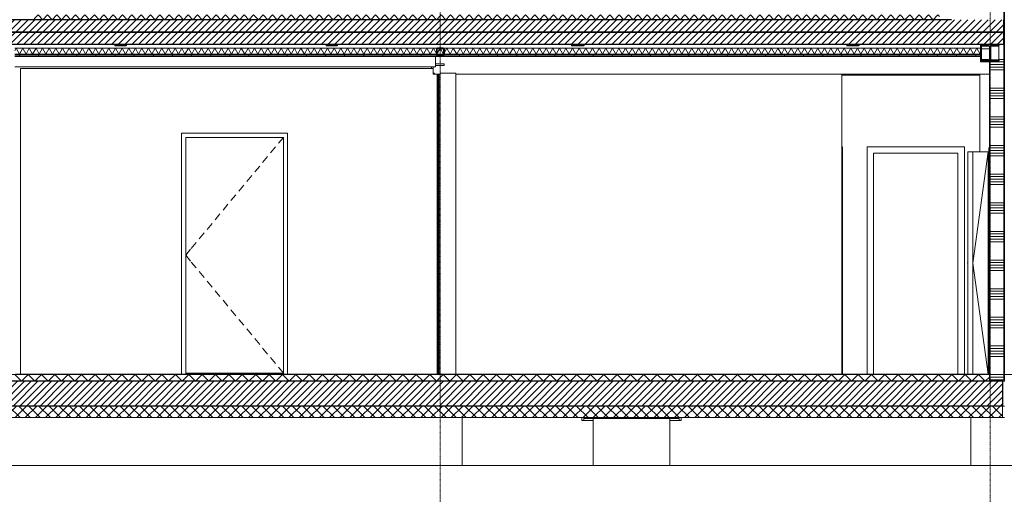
# Model space of a CAD drawing. Extents: x 0 to 92550, y 0 to 59400.
# Tile 6 of 37: x 19891 to 30188, y 10447 to 15416. Entities that reach past the tile are written whole.
import ezdxf
from ezdxf.xclip import XClip

# ---------------------------------------------------------------- set-up
doc = ezdxf.new("R2010")
doc.units = 0
doc.header["$MEASUREMENT"] = 0
doc.header["$XCLIPFRAME"] = 0
for name, pattern in [('Streep-punt fijn', [1251.000023, 626.000023, -312.5, 0, -312.5]), ('Streep-streepje', [1300, 1000, -100, 100, -100]), ('Streeplijn grof', [937.5, 625, -312.5])]:
    doc.linetypes.add(name, pattern=pattern)
for name, color, linetype in [('ZZ 16 Fundering', 7, 'Continuous'), ('ZZ 21 Buitenwand spouwblad hsb', 7, 'Continuous'), ('ZZ 21 Buitenwand spouwisolatie', 7, 'Continuous'), ('ZZ 22 Binnenwand metal stud', 7, 'Continuous'), ('ZZ 23 Vloeren geïsoleerd', 7, 'Continuous'), ('ZZ 23 Vloeren ongeïsoleerd', 7, 'Continuous'), ('ZZ 28 HDC staalconstructies', 7, 'Continuous'), ('ZZ 41 Buitenwandafwerking gevelhout', 7, 'Continuous'), ('ZZ 42 Aftimmerwerk algemeen', 7, 'Continuous'), ('ZZ 43 Vloerafwerking dekvloer', 7, 'Continuous'), ('ZZ 45 Plafond koofconstructies', 7, 'Continuous'), ('ZZ 45 Plafond verlaagd plafond systeemplafond', 7, 'Continuous'), ('ZZ A Stramien', 7, 'Continuous'), ('ZZ B Bouwbesluitlijnen', 7, 'Continuous')]:
    doc.layers.add(name, color=color, linetype=linetype)
pattern_1 = [(45, (51688.867, 11700), (-35.35534, 35.35534), [])]
pattern_2 = [(135, (51688.87, 11700), (159.099, 159.099), []), (135, (51635.83, 11646.97), (159.099, 159.099), [])]
pattern_3 = [(90, (51688.87, 11700), (-200, 0), [])]

# ---------------------------------------------------------------- blocks, each defined once
blk = doc.blocks.new('*X67')
at = {"layer": 'ZZ 22 Binnenwand metal stud', "color": 7, "linetype": 'Continuous', "lineweight": 5, "ltscale": 0.01}
for p, q in [((30184, 15300), (30179, 15300)), ((30184, 15273), (30179, 15273)), ((30184, 15245), (30179, 15245)), ((30184, 15218), (30179, 15218)), ((30184, 15190), (30179, 15190)), ((30184, 14973), (30034, 14973)), ((30184, 14945), (30034, 14945)), ((30184, 15000), (30129, 15000)), ((30184, 14918), (30034, 14918)), ((30184, 14890), (30034, 14890)), ((30184, 14700), (30034, 14700)), ((30184, 14673), (30034, 14673)), ((30184, 14645), (30034, 14645)), ((30184, 14618), (30034, 14618)), ((30184, 14590), (30034, 14590)), ((30184, 14400), (30034, 14400)), ((30184, 14373), (30034, 14373)), ((30184, 14345), (30034, 14345)), ((30184, 14318), (30034, 14318)), ((30184, 14290), (30034, 14290)), ((30184, 14100), (30034, 14100)), ((30184, 14073), (30034, 14073)), ((30184, 14045), (30034, 14045)), ((30184, 14018), (30034, 14018)), ((30184, 13990), (30034, 13990)), ((30184, 13800), (30034, 13800)), ((30184, 13773), (30034, 13773)), ((30184, 13745), (30034, 13745)), ((30184, 13718), (30034, 13718)), ((30184, 13690), (30034, 13690)), ((30184, 13500), (30034, 13500)), ((30184, 13473), (30034, 13473)), ((30184, 13445), (30034, 13445)), ((30184, 13418), (30034, 13418)), ((30184, 13390), (30034, 13390)), ((30184, 13200), (30034, 13200)), ((30184, 13173), (30034, 13173)), ((30184, 13145), (30034, 13145)), ((30184, 13118), (30034, 13118)), ((30184, 13090), (30034, 13090)), ((30184, 12900), (30034, 12900)), ((30184, 12873), (30034, 12873)), ((30184, 12845), (30034, 12845)), ((30184, 12818), (30034, 12818)), ((30184, 12790), (30034, 12790)), ((30184, 12600), (30034, 12600)), ((30184, 12573), (30034, 12573)), ((30184, 12545), (30034, 12545)), ((30184, 12518), (30034, 12518)), ((30184, 12490), (30034, 12490)), ((30184, 12300), (30034, 12300)), ((30184, 12273), (30034, 12273)), ((30184, 12245), (30034, 12245)), ((30184, 12218), (30034, 12218)), ((30184, 12190), (30034, 12190)), ((30184, 12000), (30034, 12000)), ((30184, 11973), (30034, 11973)), ((30184, 11945), (30034, 11945)), ((30184, 11918), (30034, 11918)), ((30184, 11890), (30034, 11890)), ((30184, 11700), (30034, 11700)), ((30184, 11673), (30034, 11673)), ((30184, 11645), (30034, 11645))]:
    blk.add_line(p, q, dxfattribs=at)
blk = doc.blocks.new('*X88')
at = {"layer": 'ZZ 43 Vloerafwerking dekvloer', "color": 7, "linetype": 'Continuous', "lineweight": 5, "ltscale": 0.01}
for p, q in [((20044, 15425), (20084, 15465)), ((20084, 15465), (20133, 15416)), ((20133, 15416), (20182, 15465)), ((20182, 15465), (20231, 15416)), ((20231, 15416), (20280, 15465)), ((20280, 15465), (20329, 15416)), ((20329, 15416), (20378, 15465)), ((20378, 15465), (20427, 15416)), ((20427, 15416), (20476, 15465)), ((20476, 15465), (20525, 15416)), ((20525, 15416), (20574, 15465)), ((20574, 15465), (20623, 15416)), ((20623, 15416), (20672, 15465)), ((20672, 15465), (20721, 15416)), ((20721, 15416), (20770, 15465)), ((20770, 15465), (20819, 15416)), ((20819, 15416), (20868, 15465)), ((20868, 15465), (20917, 15416)), ((20917, 15416), (20966, 15465)), ((20966, 15465), (21015, 15416)), ((21015, 15416), (21064, 15465)), ((21064, 15465), (21113, 15416)), ((21113, 15416), (21162, 15465)), ((21162, 15465), (21211, 15416)), ((21211, 15416), (21260, 15465)), ((21260, 15465), (21309, 15416)), ((21309, 15416), (21358, 15465)), ((21358, 15465), (21407, 15416)), ((21407, 15416), (21456, 15465)), ((21456, 15465), (21505, 15416)), ((21505, 15416), (21554, 15465)), ((21554, 15465), (21603, 15416)), ((21603, 15416), (21652, 15465)), ((21652, 15465), (21701, 15416)), ((21701, 15416), (21750, 15465)), ((21750, 15465), (21799, 15416)), ((21799, 15416), (21848, 15465)), ((21848, 15465), (21897, 15416)), ((21897, 15416), (21946, 15465)), ((21946, 15465), (21995, 15416)), ((21995, 15416), (22044, 15465)), ((22044, 15465), (22093, 15416)), ((22093, 15416), (22142, 15465)), ((22142, 15465), (22191, 15416)), ((22191, 15416), (22240, 15465)), ((22240, 15465), (22289, 15416)), ((22289, 15416), (22338, 15465)), ((22338, 15465), (22387, 15416)), ((22387, 15416), (22436, 15465)), ((22436, 15465), (22485, 15416)), ((22485, 15416), (22534, 15465)), ((22534, 15465), (22583, 15416)), ((22583, 15416), (22632, 15465)), ((22632, 15465), (22681, 15416)), ((22681, 15416), (22730, 15465)), ((22730, 15465), (22779, 15416)), ((22779, 15416), (22828, 15465)), ((22828, 15465), (22877, 15416)), ((22877, 15416), (22926, 15465)), ((22926, 15465), (22975, 15416)), ((22975, 15416), (23024, 15465)), ((23024, 15465), (23073, 15416)), ((23073, 15416), (23122, 15465)), ((23122, 15465), (23171, 15416)), ((23171, 15416), (23220, 15465)), ((23220, 15465), (23269, 15416)), ((23269, 15416), (23318, 15465)), ((23318, 15465), (23367, 15416)), ((23367, 15416), (23416, 15465)), ((23416, 15465), (23465, 15416)), ((23465, 15416), (23514, 15465)), ((23514, 15465), (23563, 15416)), ((23563, 15416), (23612, 15465)), ((23612, 15465), (23661, 15416)), ((23661, 15416), (23710, 15465)), ((23710, 15465), (23759, 15416)), ((23759, 15416), (23808, 15465)), ((23808, 15465), (23857, 15416)), ((23857, 15416), (23906, 15465)), ((23906, 15465), (23955, 15416)), ((23955, 15416), (24004, 15465)), ((24004, 15465), (24053, 15416)), ((24053, 15416), (24102, 15465)), ((24102, 15465), (24151, 15416)), ((24151, 15416), (24200, 15465)), ((24200, 15465), (24249, 15416)), ((24249, 15416), (24298, 15465)), ((24298, 15465), (24347, 15416)), ((24347, 15416), (24396, 15465)), ((24396, 15465), (24445, 15416)), ((24445, 15416), (24494, 15465)), ((24494, 15465), (24543, 15416)), ((24543, 15416), (24592, 15465)), ((24592, 15465), (24641, 15416)), ((24641, 15416), (24690, 15465)), ((24690, 15465), (24739, 15416)), ((24739, 15416), (24788, 15465)), ((24788, 15465), (24837, 15416)), ((24837, 15416), (24886, 15465)), ((24886, 15465), (24935, 15416)), ((24935, 15416), (24984, 15465)), ((24984, 15465), (25033, 15416)), ((25033, 15416), (25082, 15465)), ((25082, 15465), (25131, 15416)), ((25131, 15416), (25180, 15465)), ((25180, 15465), (25229, 15416)), ((25229, 15416), (25278, 15465)), ((25278, 15465), (25327, 15416)), ((25327, 15416), (25376, 15465)), ((25376, 15465), (25425, 15416)), ((25425, 15416), (25474, 15465)), ((25474, 15465), (25523, 15416)), ((25523, 15416), (25572, 15465)), ((25572, 15465), (25621, 15416)), ((25621, 15416), (25670, 15465)), ((25670, 15465), (25719, 15416)), ((25719, 15416), (25768, 15465)), ((25768, 15465), (25817, 15416)), ((25817, 15416), (25866, 15465)), ((25866, 15465), (25915, 15416)), ((25915, 15416), (25964, 15465)), ((25964, 15465), (26013, 15416)), ((26013, 15416), (26062, 15465)), ((26062, 15465), (26111, 15416)), ((26111, 15416), (26160, 15465)), ((26160, 15465), (26209, 15416)), ((26209, 15416), (26258, 15465)), ((26258, 15465), (26307, 15416)), ((26307, 15416), (26356, 15465)), ((26356, 15465), (26405, 15416)), ((26405, 15416), (26454, 15465)), ((26454, 15465), (26503, 15416)), ((26503, 15416), (26552, 15465)), ((26552, 15465), (26601, 15416)), ((26601, 15416), (26650, 15465)), ((26650, 15465), (26699, 15416)), ((26699, 15416), (26748, 15465)), ((26748, 15465), (26797, 15416)), ((26797, 15416), (26846, 15465)), ((26846, 15465), (26895, 15416)), ((26895, 15416), (26944, 15465)), ((26944, 15465), (26993, 15416)), ((26993, 15416), (27042, 15465)), ((27042, 15465), (27091, 15416)), ((27091, 15416), (27140, 15465)), ((27140, 15465), (27189, 15416)), ((27189, 15416), (27238, 15465)), ((27238, 15465), (27287, 15416)), ((27287, 15416), (27336, 15465)), ((27336, 15465), (27385, 15416)), ((27385, 15416), (27434, 15465)), ((27434, 15465), (27483, 15416)), ((27483, 15416), (27532, 15465)), ((27532, 15465), (27581, 15416)), ((27581, 15416), (27630, 15465)), ((27630, 15465), (27679, 15416)), ((27679, 15416), (27728, 15465)), ((27728, 15465), (27777, 15416)), ((27777, 15416), (27826, 15465)), ((27826, 15465), (27875, 15416)), ((27875, 15416), (27924, 15465)), ((27924, 15465), (27973, 15416)), ((27973, 15416), (28022, 15465)), ((28022, 15465), (28071, 15416)), ((28071, 15416), (28120, 15465)), ((28120, 15465), (28169, 15416)), ((28169, 15416), (28218, 15465)), ((28218, 15465), (28267, 15416)), ((28267, 15416), (28316, 15465)), ((28316, 15465), (28365, 15416)), ((28365, 15416), (28414, 15465)), ((28414, 15465), (28463, 15416)), ((28463, 15416), (28512, 15465)), ((28512, 15465), (28561, 15416)), ((28561, 15416), (28610, 15465)), ((28610, 15465), (28659, 15416)), ((28659, 15416), (28708, 15465)), ((28708, 15465), (28757, 15416)), ((28757, 15416), (28806, 15465)), ((28806, 15465), (28855, 15416)), ((28855, 15416), (28904, 15465)), ((28904, 15465), (28953, 15416)), ((28953, 15416), (29002, 15465)), ((29002, 15465), (29051, 15416)), ((29051, 15416), (29100, 15465)), ((29100, 15465), (29149, 15416)), ((29149, 15416), (29198, 15465)), ((29198, 15465), (29247, 15416)), ((29247, 15416), (29296, 15465)), ((29296, 15465), (29345, 15416)), ((29345, 15416), (29394, 15465)), ((29394, 15465), (29443, 15416)), ((29443, 15416), (29492, 15465)), ((29492, 15465), (29509, 15448))]:
    blk.add_line(p, q, dxfattribs=at)
blk = doc.blocks.new('*X99')
at = {"layer": 'ZZ 43 Vloerafwerking dekvloer', "color": 7, "linetype": 'Continuous', "lineweight": 5, "ltscale": 0.01}
for p, q in [((19839, 11700), (19909, 11630)), ((19909, 11630), (19979, 11700)), ((19979, 11700), (20049, 11630)), ((20049, 11630), (20119, 11700)), ((20119, 11700), (20189, 11630)), ((20189, 11630), (20259, 11700)), ((20259, 11700), (20329, 11630)), ((20329, 11630), (20399, 11700)), ((20399, 11700), (20469, 11630)), ((20469, 11630), (20539, 11700)), ((20539, 11700), (20609, 11630)), ((20609, 11630), (20679, 11700)), ((20679, 11700), (20749, 11630)), ((20749, 11630), (20819, 11700)), ((20819, 11700), (20889, 11630)), ((20889, 11630), (20959, 11700)), ((20959, 11700), (21029, 11630)), ((21029, 11630), (21099, 11700)), ((21099, 11700), (21169, 11630)), ((21169, 11630), (21239, 11700)), ((21239, 11700), (21309, 11630)), ((21309, 11630), (21379, 11700)), ((21379, 11700), (21449, 11630)), ((21449, 11630), (21519, 11700)), ((21519, 11700), (21589, 11630)), ((21589, 11630), (21659, 11700)), ((21659, 11700), (21729, 11630)), ((21729, 11630), (21799, 11700)), ((21799, 11700), (21869, 11630)), ((21869, 11630), (21939, 11700)), ((21939, 11700), (22009, 11630)), ((22009, 11630), (22079, 11700)), ((22079, 11700), (22149, 11630)), ((22149, 11630), (22219, 11700)), ((22219, 11700), (22289, 11630)), ((22289, 11630), (22359, 11700)), ((22359, 11700), (22429, 11630)), ((22429, 11630), (22499, 11700)), ((22499, 11700), (22569, 11630)), ((22569, 11630), (22639, 11700)), ((22639, 11700), (22709, 11630)), ((22709, 11630), (22779, 11700)), ((22779, 11700), (22849, 11630)), ((22849, 11630), (22919, 11700)), ((22919, 11700), (22989, 11630)), ((22989, 11630), (23059, 11700)), ((23059, 11700), (23129, 11630)), ((23129, 11630), (23199, 11700)), ((23199, 11700), (23269, 11630)), ((23269, 11630), (23339, 11700)), ((23339, 11700), (23409, 11630)), ((23409, 11630), (23479, 11700)), ((23479, 11700), (23549, 11630)), ((23549, 11630), (23619, 11700)), ((23619, 11700), (23689, 11630)), ((23689, 11630), (23759, 11700)), ((23759, 11700), (23829, 11630)), ((23829, 11630), (23899, 11700)), ((23899, 11700), (23969, 11630)), ((23969, 11630), (24039, 11700)), ((24039, 11700), (24109, 11630)), ((24109, 11630), (24179, 11700)), ((24179, 11700), (24249, 11630)), ((24249, 11630), (24319, 11700)), ((24319, 11700), (24389, 11630)), ((24389, 11630), (24459, 11700)), ((24459, 11700), (24529, 11630)), ((24529, 11630), (24599, 11700)), ((24599, 11700), (24669, 11630)), ((24669, 11630), (24739, 11700)), ((24739, 11700), (24809, 11630)), ((24809, 11630), (24879, 11700)), ((24879, 11700), (24949, 11630)), ((24949, 11630), (25019, 11700)), ((25019, 11700), (25089, 11630)), ((25089, 11630), (25159, 11700)), ((25159, 11700), (25229, 11630)), ((25229, 11630), (25299, 11700)), ((25299, 11700), (25369, 11630)), ((25369, 11630), (25439, 11700)), ((25439, 11700), (25509, 11630)), ((25509, 11630), (25579, 11700)), ((25579, 11700), (25649, 11630)), ((25649, 11630), (25719, 11700)), ((25719, 11700), (25789, 11630)), ((25789, 11630), (25859, 11700)), ((25859, 11700), (25929, 11630)), ((25929, 11630), (25999, 11700)), ((25999, 11700), (26069, 11630)), ((26069, 11630), (26139, 11700)), ((26139, 11700), (26209, 11630)), ((26209, 11630), (26279, 11700)), ((26279, 11700), (26349, 11630)), ((26349, 11630), (26419, 11700)), ((26419, 11700), (26489, 11630)), ((26489, 11630), (26559, 11700)), ((26559, 11700), (26629, 11630)), ((26629, 11630), (26699, 11700)), ((26699, 11700), (26769, 11630)), ((26769, 11630), (26839, 11700)), ((26839, 11700), (26909, 11630)), ((26909, 11630), (26979, 11700)), ((26979, 11700), (27049, 11630)), ((27049, 11630), (27119, 11700)), ((27119, 11700), (27189, 11630)), ((27189, 11630), (27259, 11700)), ((27259, 11700), (27329, 11630)), ((27329, 11630), (27399, 11700)), ((27399, 11700), (27469, 11630)), ((27469, 11630), (27539, 11700)), ((27539, 11700), (27609, 11630)), ((27609, 11630), (27679, 11700)), ((27679, 11700), (27749, 11630)), ((27749, 11630), (27819, 11700)), ((27819, 11700), (27889, 11630)), ((27889, 11630), (27959, 11700)), ((27959, 11700), (28029, 11630)), ((28029, 11630), (28099, 11700)), ((28099, 11700), (28169, 11630)), ((28169, 11630), (28239, 11700)), ((28239, 11700), (28309, 11630)), ((28309, 11630), (28379, 11700)), ((28379, 11700), (28449, 11630)), ((28449, 11630), (28519, 11700)), ((28519, 11700), (28589, 11630)), ((28589, 11630), (28659, 11700)), ((28659, 11700), (28729, 11630)), ((28729, 11630), (28799, 11700)), ((28799, 11700), (28869, 11630)), ((28869, 11630), (28939, 11700)), ((28939, 11700), (29009, 11630)), ((29009, 11630), (29079, 11700)), ((29079, 11700), (29149, 11630)), ((29149, 11630), (29219, 11700)), ((29219, 11700), (29289, 11630)), ((29289, 11630), (29359, 11700)), ((29359, 11700), (29429, 11630)), ((29429, 11630), (29499, 11700)), ((29499, 11700), (29569, 11630)), ((29569, 11630), (29639, 11700)), ((29639, 11700), (29709, 11630)), ((29709, 11630), (29779, 11700)), ((29779, 11700), (29849, 11630)), ((29849, 11630), (29919, 11700)), ((29919, 11700), (29989, 11630)), ((29989, 11630), (30034, 11675))]:
    blk.add_line(p, q, dxfattribs=at)
blk = doc.blocks.new('*X115')
at = {"layer": 'ZZ 45 Plafond verlaagd plafond systeemplafond', "color": 7, "linetype": 'Continuous', "lineweight": 5, "ltscale": 0.01}
for p, q in [((24254, 15057), (24285, 15111)), ((24322, 15056), (24291, 15111)), ((24322, 15056), (24324, 15058))]:
    blk.add_line(p, q, dxfattribs=at)
blk = doc.blocks.new('*X116')
at = {"layer": 'ZZ 45 Plafond verlaagd plafond systeemplafond', "color": 7, "linetype": 'Continuous', "lineweight": 5, "ltscale": 0.01}
for p, q in [((19839, 15090), (19854, 15116)), ((19888, 15056), (19854, 15116)), ((19888, 15056), (19923, 15116)), ((19958, 15056), (19923, 15116)), ((19958, 15056), (19992, 15116)), ((20027, 15056), (19992, 15116)), ((20027, 15056), (20062, 15116)), ((20096, 15056), (20062, 15116)), ((20096, 15056), (20131, 15116)), ((20166, 15056), (20131, 15116)), ((20166, 15056), (20200, 15116)), ((20235, 15056), (20200, 15116)), ((20235, 15056), (20269, 15116)), ((20304, 15056), (20269, 15116)), ((20304, 15056), (20339, 15116)), ((20373, 15056), (20339, 15116)), ((20373, 15056), (20408, 15116)), ((20443, 15056), (20408, 15116)), ((20443, 15056), (20477, 15116)), ((20512, 15056), (20477, 15116)), ((20512, 15056), (20547, 15116)), ((20581, 15056), (20547, 15116)), ((20581, 15056), (20616, 15116)), ((20651, 15056), (20616, 15116)), ((20651, 15056), (20685, 15116)), ((20720, 15056), (20685, 15116)), ((20720, 15056), (20754, 15116)), ((20789, 15056), (20754, 15116)), ((20789, 15056), (20824, 15116)), ((20858, 15056), (20824, 15116)), ((20858, 15056), (20893, 15116)), ((20928, 15056), (20893, 15116)), ((20928, 15056), (20962, 15116)), ((20997, 15056), (20962, 15116)), ((20997, 15056), (21032, 15116)), ((21066, 15056), (21032, 15116)), ((21066, 15056), (21101, 15116)), ((21135, 15056), (21101, 15116)), ((21135, 15056), (21170, 15116)), ((21205, 15056), (21170, 15116)), ((21205, 15056), (21239, 15116)), ((21274, 15056), (21239, 15116)), ((21274, 15056), (21309, 15116)), ((21343, 15056), (21309, 15116)), ((21343, 15056), (21378, 15116)), ((21413, 15056), (21378, 15116)), ((21413, 15056), (21447, 15116)), ((21482, 15056), (21447, 15116)), ((21482, 15056), (21517, 15116)), ((21551, 15056), (21517, 15116)), ((21551, 15056), (21586, 15116)), ((21620, 15056), (21586, 15116)), ((21620, 15056), (21655, 15116)), ((21690, 15056), (21655, 15116)), ((21690, 15056), (21724, 15116)), ((21759, 15056), (21724, 15116)), ((21759, 15056), (21794, 15116)), ((21828, 15056), (21794, 15116)), ((21828, 15056), (21863, 15116)), ((21898, 15056), (21863, 15116)), ((21898, 15056), (21932, 15116)), ((21967, 15056), (21932, 15116)), ((21967, 15056), (22002, 15116)), ((22036, 15056), (22002, 15116)), ((22036, 15056), (22071, 15116)), ((22105, 15056), (22071, 15116)), ((22105, 15056), (22140, 15116)), ((22175, 15056), (22140, 15116)), ((22175, 15056), (22209, 15116)), ((22244, 15056), (22209, 15116)), ((22244, 15056), (22279, 15116)), ((22313, 15056), (22279, 15116)), ((22313, 15056), (22348, 15116)), ((22383, 15056), (22348, 15116)), ((22383, 15056), (22417, 15116)), ((22452, 15056), (22417, 15116)), ((22452, 15056), (22486, 15116)), ((22521, 15056), (22486, 15116)), ((22521, 15056), (22556, 15116)), ((22590, 15056), (22556, 15116)), ((22590, 15056), (22625, 15116)), ((22660, 15056), (22625, 15116)), ((22660, 15056), (22694, 15116)), ((22729, 15056), (22694, 15116)), ((22729, 15056), (22764, 15116)), ((22798, 15056), (22764, 15116)), ((22798, 15056), (22833, 15116)), ((22868, 15056), (22833, 15116)), ((22868, 15056), (22902, 15116)), ((22937, 15056), (22902, 15116)), ((22937, 15056), (22971, 15116)), ((23006, 15056), (22971, 15116)), ((23006, 15056), (23041, 15116)), ((23075, 15056), (23041, 15116)), ((23075, 15056), (23110, 15116)), ((23145, 15056), (23110, 15116)), ((23145, 15056), (23179, 15116)), ((23214, 15056), (23179, 15116)), ((23214, 15056), (23249, 15116)), ((23283, 15056), (23249, 15116)), ((23283, 15056), (23318, 15116)), ((23353, 15056), (23318, 15116)), ((23353, 15056), (23387, 15116)), ((23422, 15056), (23387, 15116)), ((23422, 15056), (23456, 15116)), ((23491, 15056), (23456, 15116)), ((23491, 15056), (23526, 15116)), ((23560, 15056), (23526, 15116)), ((23560, 15056), (23595, 15116)), ((23630, 15056), (23595, 15116)), ((23630, 15056), (23664, 15116)), ((23699, 15056), (23664, 15116)), ((23699, 15056), (23734, 15116)), ((23768, 15056), (23734, 15116)), ((23768, 15056), (23803, 15116)), ((23837, 15056), (23803, 15116)), ((23837, 15056), (23872, 15116)), ((23907, 15056), (23872, 15116)), ((23907, 15056), (23941, 15116)), ((23976, 15056), (23941, 15116)), ((23976, 15056), (24011, 15116)), ((24045, 15056), (24011, 15116)), ((24045, 15056), (24080, 15116)), ((24115, 15056), (24080, 15116)), ((24115, 15056), (24149, 15116)), ((24184, 15056), (24149, 15116)), ((24184, 15056), (24219, 15116)), ((24249, 15063), (24219, 15116))]:
    blk.add_line(p, q, dxfattribs=at)
blk = doc.blocks.new('*X117')
at = {"layer": 'ZZ 45 Plafond verlaagd plafond systeemplafond', "color": 7, "linetype": 'Continuous', "lineweight": 5, "ltscale": 0.01}
for p, q in [((24329, 15067), (24357, 15116)), ((24392, 15056), (24357, 15116)), ((24392, 15056), (24426, 15116)), ((24461, 15056), (24426, 15116)), ((24461, 15056), (24496, 15116)), ((24530, 15056), (24496, 15116)), ((24530, 15056), (24565, 15116)), ((24600, 15056), (24565, 15116)), ((24600, 15056), (24634, 15116)), ((24669, 15056), (24634, 15116)), ((24669, 15056), (24704, 15116)), ((24738, 15056), (24704, 15116)), ((24738, 15056), (24773, 15116)), ((24807, 15056), (24773, 15116)), ((24807, 15056), (24842, 15116)), ((24877, 15056), (24842, 15116)), ((24877, 15056), (24911, 15116)), ((24946, 15056), (24911, 15116)), ((24946, 15056), (24981, 15116)), ((25015, 15056), (24981, 15116)), ((25015, 15056), (25050, 15116)), ((25085, 15056), (25050, 15116)), ((25085, 15056), (25119, 15116)), ((25154, 15056), (25119, 15116)), ((25154, 15056), (25188, 15116)), ((25223, 15056), (25188, 15116)), ((25223, 15056), (25258, 15116)), ((25292, 15056), (25258, 15116)), ((25292, 15056), (25327, 15116)), ((25362, 15056), (25327, 15116)), ((25362, 15056), (25396, 15116)), ((25431, 15056), (25396, 15116)), ((25431, 15056), (25466, 15116)), ((25500, 15056), (25466, 15116)), ((25500, 15056), (25535, 15116)), ((25570, 15056), (25535, 15116)), ((25570, 15056), (25604, 15116)), ((25639, 15056), (25604, 15116)), ((25639, 15056), (25673, 15116)), ((25708, 15056), (25673, 15116)), ((25708, 15056), (25743, 15116)), ((25777, 15056), (25743, 15116)), ((25777, 15056), (25812, 15116)), ((25847, 15056), (25812, 15116)), ((25847, 15056), (25881, 15116)), ((25916, 15056), (25881, 15116)), ((25916, 15056), (25951, 15116)), ((25985, 15056), (25951, 15116)), ((25985, 15056), (26020, 15116)), ((26055, 15056), (26020, 15116)), ((26055, 15056), (26089, 15116)), ((26124, 15056), (26089, 15116)), ((26124, 15056), (26158, 15116)), ((26193, 15056), (26158, 15116)), ((26193, 15056), (26228, 15116)), ((26262, 15056), (26228, 15116)), ((26262, 15056), (26297, 15116)), ((26332, 15056), (26297, 15116)), ((26332, 15056), (26366, 15116)), ((26401, 15056), (26366, 15116)), ((26401, 15056), (26436, 15116)), ((26470, 15056), (26436, 15116)), ((26470, 15056), (26505, 15116)), ((26539, 15056), (26505, 15116)), ((26539, 15056), (26574, 15116)), ((26609, 15056), (26574, 15116)), ((26609, 15056), (26643, 15116)), ((26678, 15056), (26643, 15116)), ((26678, 15056), (26713, 15116)), ((26747, 15056), (26713, 15116)), ((26747, 15056), (26782, 15116)), ((26817, 15056), (26782, 15116)), ((26817, 15056), (26851, 15116)), ((26886, 15056), (26851, 15116)), ((26886, 15056), (26921, 15116)), ((26955, 15056), (26921, 15116)), ((26955, 15056), (26990, 15116)), ((27024, 15056), (26990, 15116)), ((27024, 15056), (27059, 15116)), ((27094, 15056), (27059, 15116)), ((27094, 15056), (27128, 15116)), ((27163, 15056), (27128, 15116)), ((27163, 15056), (27198, 15116)), ((27232, 15056), (27198, 15116)), ((27232, 15056), (27267, 15116)), ((27302, 15056), (27267, 15116)), ((27302, 15056), (27336, 15116)), ((27371, 15056), (27336, 15116)), ((27371, 15056), (27406, 15116)), ((27440, 15056), (27406, 15116)), ((27440, 15056), (27475, 15116)), ((27509, 15056), (27475, 15116)), ((27509, 15056), (27544, 15116)), ((27579, 15056), (27544, 15116)), ((27579, 15056), (27613, 15116)), ((27648, 15056), (27613, 15116)), ((27648, 15056), (27683, 15116)), ((27717, 15056), (27683, 15116)), ((27717, 15056), (27752, 15116)), ((27787, 15056), (27752, 15116)), ((27787, 15056), (27821, 15116)), ((27856, 15056), (27821, 15116)), ((27856, 15056), (27890, 15116)), ((27925, 15056), (27890, 15116)), ((27925, 15056), (27960, 15116)), ((27994, 15056), (27960, 15116)), ((27994, 15056), (28029, 15116)), ((28064, 15056), (28029, 15116)), ((28064, 15056), (28098, 15116)), ((28133, 15056), (28098, 15116)), ((28133, 15056), (28168, 15116)), ((28202, 15056), (28168, 15116)), ((28202, 15056), (28237, 15116)), ((28272, 15056), (28237, 15116)), ((28272, 15056), (28306, 15116)), ((28341, 15056), (28306, 15116)), ((28341, 15056), (28375, 15116)), ((28410, 15056), (28375, 15116)), ((28410, 15056), (28445, 15116)), ((28479, 15056), (28445, 15116)), ((28479, 15056), (28514, 15116)), ((28549, 15056), (28514, 15116)), ((28549, 15056), (28583, 15116)), ((28618, 15056), (28583, 15116)), ((28618, 15056), (28653, 15116)), ((28687, 15056), (28653, 15116)), ((28687, 15056), (28722, 15116)), ((28757, 15056), (28722, 15116)), ((28757, 15056), (28791, 15116)), ((28826, 15056), (28791, 15116)), ((28826, 15056), (28860, 15116)), ((28895, 15056), (28860, 15116)), ((28895, 15056), (28930, 15116)), ((28964, 15056), (28930, 15116)), ((28964, 15056), (28999, 15116)), ((29034, 15056), (28999, 15116)), ((29034, 15056), (29068, 15116)), ((29103, 15056), (29068, 15116)), ((29103, 15056), (29138, 15116)), ((29172, 15056), (29138, 15116)), ((29172, 15056), (29207, 15116)), ((29241, 15056), (29207, 15116)), ((29241, 15056), (29276, 15116)), ((29311, 15056), (29276, 15116)), ((29311, 15056), (29345, 15116)), ((29380, 15056), (29345, 15116)), ((29380, 15056), (29415, 15116)), ((29449, 15056), (29415, 15116)), ((29449, 15056), (29484, 15116)), ((29519, 15056), (29484, 15116)), ((29519, 15056), (29553, 15116)), ((29588, 15056), (29553, 15116)), ((29588, 15056), (29623, 15116)), ((29657, 15056), (29623, 15116)), ((29657, 15056), (29692, 15116)), ((29726, 15056), (29692, 15116)), ((29726, 15056), (29761, 15116)), ((29796, 15056), (29761, 15116)), ((29796, 15056), (29830, 15116)), ((29865, 15056), (29830, 15116)), ((29865, 15056), (29900, 15116)), ((29934, 15056), (29900, 15116)), ((29934, 15056), (29937, 15060))]:
    blk.add_line(p, q, dxfattribs=at)
blk = doc.blocks.new('Drawing_2_2', base_point=(51689, 11700))
at = {"layer": 'ZZ 23 Vloeren geïsoleerd', "linetype": 'Continuous', "lineweight": 0, "true_color": 0x000000}
h = blk.add_hatch(dxfattribs=at)
h.set_pattern_fill('220_Gewapend_beton___pre_61', color=18, style=0, pattern_type=2)
h.set_pattern_definition(pattern_1)
h.paths.add_polyline_path([(10289, 11630), (10289, 11370), (30169, 11370), (30169, 11630)])
h = blk.add_hatch(dxfattribs=at)
h.set_pattern_fill('415_Isolatie_ruit_0002', color=18, style=0, pattern_type=2)
h.set_pattern_definition([(45, (51688.87, 11700), (-53.03301, 53.03301), []), (135, (51688.87, 11700), (53.03301, 53.03301), [])])
h.paths.add_polyline_path([(10289, 11250), (30169, 11250), (30169, 11370), (10289, 11370)])
at = {"layer": 'ZZ 23 Vloeren ongeïsoleerd', "linetype": 'Continuous', "lineweight": 0, "true_color": 0x000000}
h = blk.add_hatch(dxfattribs=at)
h.set_pattern_fill('220_Gewapend_beton___pre_61', color=18, style=0, pattern_type=2)
h.set_pattern_definition(pattern_1)
h.paths.add_polyline_path([(10289, 15156), (30179, 15156), (30179, 15416), (15120, 15416), (10289, 15416)])
at = {"layer": 'ZZ 28 HDC staalconstructies', "linetype": 'Continuous', "lineweight": 0, "true_color": 0x000000}
h = blk.add_hatch(dxfattribs=at)
h.set_pattern_fill('515_Staal_0002', color=18, style=0, pattern_type=2)
h.set_pattern_definition(pattern_2)
h.paths.add_polyline_path([(29949, 14985), (30129, 14985), (30129, 14994), (30057, 14994), (30049, 14997), (30044, 15002), (30042, 15009), (30042, 15131), (30044, 15139), (30049, 15144), (30057, 15146), (30129, 15146), (30129, 15156), (29949, 15156), (29949, 15146), (30021, 15146), (30028, 15144), (30034, 15139), (30036, 15131), (30036, 15009), (30034, 15002), (30028, 14997), (30021, 14994), (29949, 14994)])
h = blk.add_hatch(dxfattribs=at)
h.set_pattern_fill('515_Staal_0002', color=18, style=0, pattern_type=2)
h.set_pattern_definition(pattern_2)
h.paths.add_polyline_path([(24249, 15106), (24249, 15046), (24252, 15039), (24259, 15036), (24319, 15036), (24326, 15039), (24329, 15046), (24329, 15106), (24326, 15113), (24319, 15116), (24259, 15116), (24252, 15113)])
h.paths.add_polyline_path([(24254, 15106), (24255, 15110), (24259, 15111), (24319, 15111), (24322, 15110), (24324, 15106), (24324, 15046), (24322, 15042), (24319, 15041), (24259, 15041), (24255, 15042), (24254, 15046)], flags=0)
at = {"layer": 'ZZ 45 Plafond koofconstructies', "linetype": 'Continuous', "lineweight": 0, "true_color": 0x7f7f7f}
for points in [[(29937, 15156), (29937, 14985), (29949, 14985), (29949, 15156)], [(29937, 14973), (30129, 14973), (30129, 14985), (29937, 14985)]]:
    blk.add_hatch(color=8, dxfattribs=at).paths.add_polyline_path(points)
at = {"layer": 'ZZ 45 Plafond verlaagd plafond systeemplafond', "linetype": 'Continuous', "lineweight": 0, "true_color": 0x000000}
h = blk.add_hatch(dxfattribs=at)
h.set_pattern_fill('930_Lijnen_vert_200_0002', color=18, style=0, pattern_type=2)
h.set_pattern_definition(pattern_3)
h.paths.add_polyline_path([(19839, 15043), (24250, 15043), (24249, 15046), (24249, 15056), (19839, 15056)])
h = blk.add_hatch(dxfattribs=at)
h.set_pattern_fill('930_Lijnen_vert_200_0002', color=18, style=0, pattern_type=2)
h.set_pattern_definition(pattern_3)
h.paths.add_polyline_path([(19839, 15031), (29937, 15031), (29937, 15043), (24328, 15043), (24326, 15039), (24319, 15036), (24259, 15036), (24252, 15039), (24250, 15043), (19839, 15043)])
h = blk.add_hatch(dxfattribs=at)
h.set_pattern_fill('930_Lijnen_vert_200_0002', color=18, style=0, pattern_type=2)
h.set_pattern_definition(pattern_3)
h.paths.add_polyline_path([(24254, 15046), (24255, 15043), (24323, 15043), (24324, 15046), (24324, 15056), (24254, 15056)])
h = blk.add_hatch(dxfattribs=at)
h.set_pattern_fill('930_Lijnen_vert_200_0002', color=18, style=0, pattern_type=2)
h.set_pattern_definition(pattern_3)
h.paths.add_polyline_path([(24255, 15043), (24255, 15042), (24259, 15041), (24319, 15041), (24322, 15042), (24323, 15043)])
h = blk.add_hatch(dxfattribs=at)
h.set_pattern_fill('930_Lijnen_vert_200_0002', color=18, style=0, pattern_type=2)
h.set_pattern_definition(pattern_3)
h.paths.add_polyline_path([(24328, 15043), (29937, 15043), (29937, 15056), (24329, 15056), (24329, 15046)])
at = {"layer": 'ZZ 16 Fundering', "color": 7, "linetype": 'Continuous', "lineweight": 5, "ltscale": 0.01}
for p, q in [((24519, 11250), (24519, 10750)), ((25769, 11220), (25769, 11250)), ((25789, 11249), (25789, 11250)), ((25789, 11250), (25789, 11250)), ((25789, 11247), (25789, 11249)), ((25789, 11245), (25789, 11247)), ((25789, 11243), (25789, 11245)), ((25789, 11243), (25789, 11240)), ((25789, 11240), (25789, 11220)), ((25844, 11240), (25789, 11240)), ((25889, 11240), (25844, 11240)), ((25938, 11247), (25872, 11247)), ((25889, 11220), (25889, 11240)), ((25899, 11240), (25889, 11240)), ((25969, 11240), (25899, 11240)), ((26037, 11247), (25938, 11247)), ((26039, 11240), (25969, 11240)), ((26135, 11247), (26037, 11247)), ((26101, 11240), (26039, 11240)), ((26164, 11240), (26101, 11240)), ((26195, 11247), (26135, 11247)), ((26226, 11240), (26164, 11240)), ((26265, 11247), (26195, 11247)), ((26289, 11240), (26226, 11240)), ((26328, 11247), (26265, 11247)), ((26359, 11240), (26289, 11240)), ((26390, 11247), (26328, 11247)), ((26428, 11240), (26359, 11240)), ((26463, 11247), (26390, 11247)), ((26498, 11240), (26428, 11240)), ((26523, 11247), (26463, 11247)), ((26568, 11240), (26498, 11240)), ((26579, 11247), (26523, 11247)), ((26623, 11240), (26568, 11240)), ((26645, 11247), (26579, 11247)), ((26678, 11240), (26623, 11240)), ((26706, 11247), (26645, 11247)), ((26689, 11240), (26678, 11240)), ((26689, 11240), (26689, 11220)), ((26689, 11240), (26734, 11240)), ((26734, 11240), (26789, 11240)), ((26789, 11250), (26789, 11249)), ((26789, 11250), (26789, 11250)), ((26789, 11249), (26789, 11247)), ((26789, 11247), (26789, 11245)), ((26789, 11245), (26789, 11243)), ((26789, 11243), (26789, 11240)), ((26789, 11240), (26789, 11220)), ((26809, 11250), (26809, 11220)), ((29839, 11250), (29839, 10750)), ((30189, 11250), (30169, 11250)), ((25789, 11220), (25769, 11220)), ((25789, 11220), (25889, 11220)), ((25889, 10750), (25889, 11220)), ((26789, 11220), (26689, 11220)), ((26689, 11220), (26689, 10750)), ((26809, 11220), (26789, 11220)), ((10519, 10750), (24519, 10750)), ((25889, 10750), (24519, 10750)), ((26689, 10750), (25889, 10750)), ((29839, 10750), (26689, 10750)), ((30239, 10750), (29839, 10750))]:
    blk.add_line(p, q, dxfattribs=at)
at = {"layer": 'ZZ 21 Buitenwand spouwblad hsb', "color": 7, "linetype": 'Continuous', "lineweight": 5, "ltscale": 0.01}
for p, q in [((19901, 11700), (19901, 14904)), ((24216, 14904), (19901, 14904)), ((24257, 11700), (24257, 14844)), ((21583, 11700), (21583, 14228)), ((21583, 14228), (22693, 14228)), ((22693, 14228), (22693, 11700))]:
    blk.add_line(p, q, dxfattribs=at)
at = {"layer": 'ZZ 21 Buitenwand spouwisolatie', "color": 7, "linetype": 'Continuous', "lineweight": 5, "ltscale": 0.01}
blk.add_line((24196, 14904), (24196, 14924), dxfattribs=at)
at = {"layer": 'ZZ 22 Binnenwand metal stud', "color": 7, "linetype": 'Continuous', "lineweight": 15, "ltscale": 0.01}
for p, q in [((30184, 15416), (30184, 11630)), ((30129, 15146), (30129, 14994)), ((30034, 14973), (30034, 11700)), ((30129, 14973), (30034, 14973)), ((30129, 14985), (30129, 14973)), ((30184, 11630), (30169, 11630))]:
    blk.add_line(p, q, dxfattribs=at)
at = {"layer": 'ZZ 22 Binnenwand metal stud', "color": 7, "linetype": 'Continuous', "lineweight": 5, "ltscale": 0.01}
for p, q in [((30034, 15139), (30034, 15137)), ((30034, 15137), (30034, 15002)), ((24268, 11700), (24268, 14844)), ((28489, 11700), (28489, 14844)), ((28496, 14085), (28489, 14085)), ((28496, 14085), (28496, 14018)), ((28496, 14018), (28496, 11700)), ((28496, 14018), (28496, 12868)), ((28752, 14085), (29770, 14085)), ((28752, 14018), (28752, 14085)), ((28752, 11700), (28752, 14018)), ((28819, 14018), (28819, 11700)), ((29703, 14018), (28819, 14018)), ((29703, 11700), (29703, 14018)), ((29770, 14085), (29770, 14018)), ((29770, 14018), (29770, 11700)), ((29805, 11706), (29805, 14031)), ((29858, 14031), (29805, 14031)), ((29858, 11706), (29858, 14031)), ((29858, 14031), (30020, 14031)), ((30020, 14031), (29858, 12868)), ((30020, 14031), (30020, 11706)), ((30027, 14006), (30027, 14073)), ((30027, 14073), (30034, 14073)), ((30027, 11700), (30027, 14006)), ((28496, 11718), (28496, 12868)), ((29805, 12868), (29805, 12868)), ((30020, 11706), (29858, 12868)), ((29858, 11706), (29805, 11706)), ((30020, 11706), (29858, 11706)), ((30189, 11630), (30184, 11630))]:
    blk.add_line(p, q, dxfattribs=at)
at = {"layer": 'ZZ 22 Binnenwand metal stud', "color": 7, "linetype": 'Streep-streepje', "lineweight": 15, "ltscale": 0.01}
for p, q in [((7789, 11700), (49189, 11700)), ((7789, 10750), (49189, 10750))]:
    blk.add_line(p, q, dxfattribs=at)
at = {"layer": 'ZZ 22 Binnenwand metal stud', "color": 7, "linetype": 'Continuous', "lineweight": 5, "ltscale": 0.01}
blk.add_point((29805, 12868), dxfattribs=at)
at = {"layer": 'ZZ 23 Vloeren geïsoleerd', "color": 7, "linetype": 'Continuous', "lineweight": 25, "ltscale": 0.01}
for p, q in [((30169, 11630), (30169, 11370)), ((30169, 11370), (10289, 11370))]:
    blk.add_line(p, q, dxfattribs=at)
at = {"layer": 'ZZ 23 Vloeren geïsoleerd', "color": 7, "linetype": 'Continuous', "lineweight": 5, "ltscale": 0.01}
blk.add_line((30189, 11370), (30169, 11370), dxfattribs=at)
at = {"layer": 'ZZ 23 Vloeren geïsoleerd', "color": 7, "linetype": 'Continuous', "lineweight": 9, "ltscale": 0.01}
for p, q in [((30169, 11370), (30169, 11250)), ((29839, 11250), (10519, 11250)), ((30169, 11250), (29839, 11250))]:
    blk.add_line(p, q, dxfattribs=at)
at = {"layer": 'ZZ 23 Vloeren geïsoleerd', "color": 7, "linetype": 'Continuous', "lineweight": 25, "ltscale": 0.01, "flags": 128}
blk.add_lwpolyline([(30169, 11630), (30034, 11630), (19839, 11630), (19739, 11630), (10389, 11630)], dxfattribs=at)
at = {"layer": 'ZZ 23 Vloeren ongeïsoleerd', "color": 7, "linetype": 'Continuous', "lineweight": 25, "ltscale": 0.01}
blk.add_line((30179, 15416), (30179, 15156), dxfattribs=at)
at = {"layer": 'ZZ 23 Vloeren ongeïsoleerd', "color": 7, "linetype": 'Continuous', "lineweight": 25, "ltscale": 0.01, "flags": 128}
for points in [[(29634, 15416), (29509, 15416), (20044, 15416), (19894, 15416), (19889, 15416), (19739, 15416), (18239, 15416), (18089, 15416), (10389, 15416)], [(30179, 15156), (30129, 15156), (29949, 15156), (29937, 15156), (19839, 15156), (19739, 15156)]]:
    blk.add_lwpolyline(points, dxfattribs=at)
at = {"layer": 'ZZ 28 HDC staalconstructies', "color": 7, "linetype": 'Continuous', "lineweight": 25, "ltscale": 0.01}
for p, q in [((20886, 15151), (20886, 15141)), ((21004, 15151), (20886, 15151)), ((21004, 15141), (20886, 15141)), ((21004, 15151), (21004, 15141)), ((23095, 15151), (23095, 15141)), ((23212, 15151), (23095, 15151)), ((23212, 15141), (23095, 15141)), ((23212, 15151), (23212, 15141)), ((25663, 15151), (25663, 15141)), ((25789, 15151), (25663, 15151)), ((25789, 15141), (25663, 15141)), ((25789, 15151), (25789, 15141)), ((28542, 15151), (28542, 15141)), ((28668, 15151), (28542, 15151)), ((28668, 15141), (28542, 15141)), ((28668, 15151), (28668, 15141)), ((29949, 15156), (29949, 15146)), ((30028, 15144), (30034, 15139)), ((30049, 15144), (30044, 15139)), ((30129, 15156), (30129, 15146)), ((24259, 15116), (24252, 15113)), ((24319, 15116), (24259, 15116)), ((24319, 15116), (24326, 15113)), ((29949, 14994), (29949, 14985)), ((30129, 14985), (29949, 14985)), ((30034, 15002), (30028, 14997)), ((30044, 15002), (30049, 14997)), ((30129, 14994), (30129, 14985))]:
    blk.add_line(p, q, dxfattribs=at)
at = {"layer": 'ZZ 28 HDC staalconstructies', "color": 7, "linetype": 'Continuous', "lineweight": 5, "ltscale": 0.01}
for p, q in [((29949, 15137), (30034, 15137)), ((30034, 15137), (30034, 15137)), ((30043, 15137), (30129, 15137)), ((29949, 15110), (30034, 15110)), ((24329, 14952), (24240, 14952)), ((24329, 14936), (24240, 14936)), ((24329, 14936), (24329, 14952)), ((28489, 14836), (29932, 14836))]:
    blk.add_line(p, q, dxfattribs=at)
at = {"layer": 'ZZ 28 HDC staalconstructies', "color": 7, "linetype": 'Continuous', "lineweight": 25, "ltscale": 0.01, "flags": 128}
for points in [[(30028, 15144), (30021, 15146), (29949, 15146)], [(30034, 15139), (30036, 15131), (30036, 15009), (30034, 15002)], [(30044, 15139), (30042, 15131), (30042, 15009), (30044, 15002)], [(30129, 15146), (30057, 15146), (30049, 15144)], [(24252, 15113), (24249, 15106), (24249, 15046), (24252, 15039)], [(24252, 15039), (24259, 15036), (24319, 15036), (24326, 15039)], [(24255, 15110), (24254, 15106), (24254, 15046), (24255, 15042)], [(24322, 15110), (24319, 15111), (24259, 15111), (24255, 15110)], [(24255, 15042), (24259, 15041), (24319, 15041), (24322, 15042)], [(24322, 15110), (24324, 15106), (24324, 15046), (24322, 15042)], [(24326, 15113), (24329, 15106), (24329, 15046), (24326, 15039)], [(30028, 14997), (30021, 14994), (29949, 14994)], [(30049, 14997), (30057, 14994), (30129, 14994)]]:
    blk.add_lwpolyline(points, dxfattribs=at)
at = {"layer": 'ZZ 41 Buitenwandafwerking gevelhout', "color": 7, "linetype": 'Continuous', "lineweight": 5, "ltscale": 0.01}
for p, q in [((21627, 11716), (21627, 14184)), ((21627, 14184), (22649, 14184)), ((22649, 14184), (22598, 14122)), ((22649, 14184), (22649, 11716)), ((22566, 14084), (22515, 14022)), ((22484, 13984), (22432, 13922)), ((22401, 13884), (22350, 13822)), ((22318, 13784), (22267, 13722)), ((22235, 13683), (22184, 13622)), ((22152, 13583), (22101, 13522)), ((22069, 13483), (22018, 13422)), ((21903, 13283), (21852, 13221)), ((21986, 13383), (21935, 13321)), ((21820, 13183), (21769, 13121)), ((21737, 13083), (21686, 13021)), ((21678, 13012), (21627, 12950)), ((21678, 12888), (21627, 12950)), ((21737, 12817), (21686, 12879)), ((21820, 12717), (21769, 12779)), ((21903, 12617), (21852, 12679)), ((21986, 12517), (21935, 12579)), ((22069, 12417), (22018, 12478)), ((22152, 12317), (22101, 12378)), ((22235, 12217), (22184, 12278)), ((22318, 12116), (22267, 12178)), ((22401, 12016), (22350, 12078)), ((22484, 11916), (22432, 11978)), ((22566, 11816), (22515, 11878)), ((22649, 11716), (22598, 11778)), ((21627, 11700), (21627, 11716)), ((22649, 11716), (21627, 11716)), ((22649, 11716), (22649, 11700))]:
    blk.add_line(p, q, dxfattribs=at)
at = {"layer": 'ZZ 42 Aftimmerwerk algemeen', "color": 7, "linetype": 'Continuous', "lineweight": 5, "ltscale": 0.01}
for p, q in [((24277, 14844), (24277, 11700)), ((24289, 14844), (24277, 14844)), ((24289, 14856), (24289, 14844)), ((24453, 14856), (24289, 14856)), ((24453, 11700), (24453, 14856)), ((29932, 14844), (29932, 14031)), ((29932, 11706), (29932, 11700))]:
    blk.add_line(p, q, dxfattribs=at)
at = {"layer": 'ZZ 43 Vloerafwerking dekvloer', "color": 7, "linetype": 'Continuous', "lineweight": 25, "ltscale": 0.01}
for q in [(19848, 11700), (30034, 11630)]:
    blk.add_line((30034, 11700), q, dxfattribs=at)
at = {"layer": 'ZZ 45 Plafond koofconstructies', "color": 7, "linetype": 'Continuous', "lineweight": 9, "ltscale": 0.01}
for p, q in [((29949, 15146), (29949, 14994)), ((29937, 15031), (29937, 14985)), ((29937, 14985), (29937, 14973)), ((30034, 14973), (29937, 14973))]:
    blk.add_line(p, q, dxfattribs=at)
at = {"layer": 'ZZ 45 Plafond koofconstructies', "color": 7, "linetype": 'Continuous', "lineweight": 5, "ltscale": 0.01}
for p, q in [((24240, 14924), (24240, 15031)), ((19839, 14924), (24228, 14924)), ((24216, 14924), (24216, 14856)), ((24216, 14856), (24228, 14856)), ((24216, 14856), (24216, 14844)), ((24216, 14844), (24228, 14844)), ((24228, 14924), (24240, 14924)), ((24228, 14844), (24228, 14856)), ((24228, 14844), (24277, 14844)), ((24453, 14844), (30034, 14844))]:
    blk.add_line(p, q, dxfattribs=at)
at = {"layer": 'ZZ 45 Plafond koofconstructies', "color": 7, "linetype": 'Continuous', "lineweight": 9, "ltscale": 0.01, "flags": 128}
blk.add_lwpolyline([(29937, 15156), (29937, 15116), (29937, 15056), (29937, 15043), (29937, 15031)], dxfattribs=at)
at = {"layer": 'ZZ 45 Plafond verlaagd plafond systeemplafond', "color": 7, "linetype": 'Continuous', "lineweight": 9, "ltscale": 0.01}
for p, q in [((24259, 15116), (19839, 15116)), ((29937, 15056), (19839, 15056)), ((29937, 15043), (19839, 15043)), ((29937, 15116), (24319, 15116)), ((29937, 15031), (19839, 15031))]:
    blk.add_line(p, q, dxfattribs=at)
at = {"layer": 'ZZ A Stramien', "color": 7, "linetype": 'Streep-punt fijn', "lineweight": 9, "ltscale": 0.01}
for p, q in [((24289, 24200), (24289, 9700)), ((30039, 24200), (30039, 9700))]:
    blk.add_line(p, q, dxfattribs=at)
at = {"layer": 'ZZ B Bouwbesluitlijnen', "color": 1, "linetype": 'Streeplijn grof', "lineweight": 35, "ltscale": 0.01}
for p, q in [((30186, 15286), (30186, 21408)), ((10007, 15286), (30186, 15286)), ((30186, 11630), (30186, 15286))]:
    blk.add_line(p, q, dxfattribs=at)
at = {"layer": 'ZZ 22 Binnenwand metal stud', "color": 7, "linetype": 'Continuous', "lineweight": 25, "ltscale": 0.01}
for name in ['*X88', '*X67', '*X116', '*X115', '*X117', '*X99']:
    blk.add_blockref(name, (0, 0), dxfattribs=at)

msp = doc.modelspace()

# ---------------------------------------------------------------- block references
at = {"color": 7, "linetype": 'Continuous', "lineweight": 25, "ltscale": 0.01}
ref = msp.add_blockref('Drawing_2_2', (51689, 11700), dxfattribs=at)
XClip(ref).set_block_clipping_path([(7788.8666666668, 8700), (50058.9566666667, 24700)])

doc.saveas('drawing.dxf')
